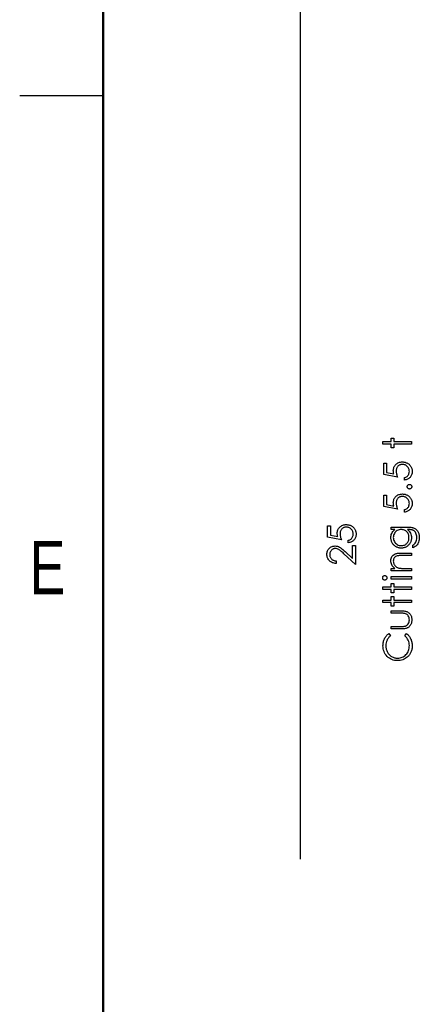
# Model space of a CAD drawing. Header units: inches. Extents: x -122 to 123, y -201 to 75.
# Tile 29 of 191: x -47.57 to -45.77, y 58 to 62.43. Entities that reach past the tile are written whole.
import ezdxf

# ---------------------------------------------------------------- set-up
doc = ezdxf.new("R2010")
doc.units = ezdxf.units.IN
doc.header["$MEASUREMENT"] = 0
doc.layers.add('STATION_LINES', color=231, linetype='Continuous')
doc.styles.add('SLDTEXTSTYLE0', font='TXT', dxfattribs={"width": 0.75})

msp = doc.modelspace()

# ---------------------------------------------------------------- linework, layer by layer
at = {"color": 7, "linetype": 'Continuous', "lineweight": 50}
msp.add_line((-47.19604, 41.33823), (-47.19604, 74.33823), dxfattribs=at)
at = {"color": 7, "linetype": 'Continuous', "lineweight": 25}
msp.add_line((-47.19604, 62.08823), (-47.57104, 62.08823), dxfattribs=at)
at = {"color": 7, "linetype": 'Continuous', "flags": 128}
for points in [[(-45.93582, 60.52109), (-45.93582, 60.53231), (-45.93582, 60.53231), (-45.89896, 60.53231), (-45.89896, 60.53231), (-45.89896, 60.54834), (-45.89896, 60.54834), (-45.88775, 60.54834), (-45.88775, 60.54834), (-45.88775, 60.53231), (-45.88775, 60.53231), (-45.80762, 60.53231), (-45.80762, 60.53231), (-45.80762, 60.52109), (-45.80762, 60.52109), (-45.88775, 60.52109), (-45.88775, 60.52109), (-45.88775, 60.50507), (-45.88775, 60.50507), (-45.89896, 60.50507), (-45.89896, 60.50507), (-45.89896, 60.52109), (-45.89896, 60.52109), (-45.93582, 60.52109)], [(-45.93259, 60.43616), (-45.9198, 60.43616), (-45.9198, 60.43616), (-45.9198, 60.39364), (-45.9198, 60.39364), (-45.88692, 60.3869), (-45.88692, 60.3869), (-45.88797, 60.39088), (-45.88875, 60.39467), (-45.8892, 60.39825), (-45.88935, 60.40163), (-45.88935, 60.40163), (-45.88917, 60.40581), (-45.88862, 60.40981), (-45.88775, 60.41362), (-45.88647, 60.41725), (-45.88487, 60.42068), (-45.88289, 60.42391), (-45.88056, 60.42697), (-45.87788, 60.42985), (-45.8749, 60.43245), (-45.87172, 60.4347), (-45.86837, 60.43663), (-45.86479, 60.43818), (-45.861, 60.43941), (-45.85702, 60.44026), (-45.85284, 60.44079), (-45.84846, 60.44096), (-45.84846, 60.44096), (-45.8454, 60.44086), (-45.8424, 60.44061), (-45.83947, 60.44016), (-45.83659, 60.43954), (-45.83381, 60.43874), (-45.83106, 60.43776), (-45.82838, 60.43658), (-45.82577, 60.43526), (-45.82327, 60.43378), (-45.82092, 60.43215), (-45.81869, 60.43042), (-45.81663, 60.42857), (-45.81473, 60.42657), (-45.81298, 60.42444), (-45.81137, 60.42221), (-45.80992, 60.41983), (-45.80862, 60.41735), (-45.80752, 60.41477), (-45.80657, 60.41212), (-45.80579, 60.40936), (-45.80519, 60.40651), (-45.80476, 60.40355), (-45.80449, 60.4005), (-45.80441, 60.39737), (-45.80441, 60.39737), (-45.80456, 60.39364), (-45.80504, 60.39006), (-45.80579, 60.38663), (-45.80687, 60.38335), (-45.80827, 60.38022), (-45.80995, 60.37724), (-45.81195, 60.37438), (-45.81425, 60.3717), (-45.81681, 60.36922), (-45.81951, 60.36702), (-45.82242, 60.36507), (-45.82552, 60.36337), (-45.82878, 60.36194), (-45.83223, 60.36079), (-45.83586, 60.35988), (-45.83967, 60.35923), (-45.83967, 60.35923), (-45.83967, 60.37045), (-45.83967, 60.37045), (-45.83611, 60.37135), (-45.83293, 60.3725), (-45.83008, 60.37393), (-45.8276, 60.37561), (-45.82537, 60.37759), (-45.82339, 60.37987), (-45.82162, 60.38245), (-45.82009, 60.38533), (-45.81884, 60.38838), (-45.81794, 60.39154), (-45.81741, 60.39474), (-45.81723, 60.39802), (-45.81723, 60.39802), (-45.81738, 60.40123), (-45.81781, 60.40431), (-45.81851, 60.40729), (-45.81949, 60.41014), (-45.82076, 60.41287), (-45.82234, 60.4155), (-45.82417, 60.418), (-45.8263, 60.42041), (-45.82863, 60.42258), (-45.83111, 60.42449), (-45.83374, 60.42609), (-45.83649, 60.42742), (-45.83939, 60.42844), (-45.84242, 60.42917), (-45.8456, 60.4296), (-45.84893, 60.42975), (-45.84893, 60.42975), (-45.85194, 60.42962), (-45.85477, 60.42925), (-45.8575, 60.42859), (-45.86005, 60.42769), (-45.86248, 60.42654), (-45.86474, 60.42514), (-45.86689, 60.42346), (-45.86887, 60.42153), (-45.87067, 60.4194), (-45.87222, 60.41708), (-45.87352, 60.4146), (-45.8746, 60.41194), (-45.87545, 60.40911), (-45.87605, 60.40611), (-45.8764, 60.40295), (-45.87653, 60.3996), (-45.87653, 60.3996), (-45.87643, 60.39669), (-45.87613, 60.39361), (-45.87563, 60.39041), (-45.87493, 60.38703), (-45.87403, 60.38352), (-45.87292, 60.37984), (-45.87162, 60.37604), (-45.87012, 60.37205), (-45.87012, 60.37205), (-45.93262, 60.38487), (-45.93262, 60.38487), (-45.93262, 60.43616)], [(-45.82682, 60.32959), (-45.82665, 60.33166), (-45.8261, 60.33359), (-45.82515, 60.33535), (-45.82382, 60.33695), (-45.82222, 60.33827), (-45.82046, 60.33925), (-45.81854, 60.3398), (-45.81643, 60.34), (-45.81643, 60.34), (-45.81438, 60.3398), (-45.81245, 60.33925), (-45.8107, 60.33827), (-45.8091, 60.33695), (-45.80774, 60.33535), (-45.80679, 60.33359), (-45.80622, 60.33166), (-45.80602, 60.32959), (-45.80602, 60.32959), (-45.80622, 60.32751), (-45.80679, 60.3256), (-45.80774, 60.32383), (-45.8091, 60.32222), (-45.8107, 60.3209), (-45.81245, 60.31995), (-45.81438, 60.31937), (-45.81643, 60.31917), (-45.81643, 60.31917), (-45.81854, 60.31937), (-45.82046, 60.31995), (-45.82222, 60.3209), (-45.82382, 60.32222), (-45.82515, 60.32383), (-45.8261, 60.3256), (-45.82665, 60.32751), (-45.82685, 60.32959)], [(-45.93259, 60.29193), (-45.9198, 60.29193), (-45.9198, 60.29193), (-45.9198, 60.24941), (-45.9198, 60.24941), (-45.88692, 60.24267), (-45.88692, 60.24267), (-45.88797, 60.24665), (-45.88875, 60.25043), (-45.8892, 60.25402), (-45.88935, 60.2574), (-45.88935, 60.2574), (-45.88917, 60.26158), (-45.88862, 60.26558), (-45.88775, 60.26939), (-45.88647, 60.27302), (-45.88487, 60.27645), (-45.88289, 60.27968), (-45.88056, 60.28274), (-45.87788, 60.28562), (-45.8749, 60.28822), (-45.87172, 60.29047), (-45.86837, 60.2924), (-45.86479, 60.29395), (-45.861, 60.29518), (-45.85702, 60.29603), (-45.85284, 60.29656), (-45.84846, 60.29673), (-45.84846, 60.29673), (-45.8454, 60.29663), (-45.8424, 60.29638), (-45.83947, 60.29593), (-45.83659, 60.29531), (-45.83381, 60.2945), (-45.83106, 60.29353), (-45.82838, 60.29235), (-45.82577, 60.29102), (-45.82327, 60.28955), (-45.82092, 60.28792), (-45.81869, 60.28619), (-45.81663, 60.28434), (-45.81473, 60.28234), (-45.81298, 60.28021), (-45.81137, 60.27798), (-45.80992, 60.2756), (-45.80862, 60.27312), (-45.80752, 60.27054), (-45.80657, 60.26789), (-45.80579, 60.26513), (-45.80519, 60.26228), (-45.80476, 60.25932), (-45.80449, 60.25627), (-45.80441, 60.25314), (-45.80441, 60.25314), (-45.80456, 60.24941), (-45.80504, 60.24583), (-45.80579, 60.2424), (-45.80687, 60.23912), (-45.80827, 60.23599), (-45.80995, 60.23301), (-45.81195, 60.23015), (-45.81425, 60.22747), (-45.81681, 60.22499), (-45.81951, 60.22279), (-45.82242, 60.22084), (-45.82552, 60.21913), (-45.82878, 60.21771), (-45.83223, 60.21656), (-45.83586, 60.21565), (-45.83967, 60.215), (-45.83967, 60.215), (-45.83967, 60.22622), (-45.83967, 60.22622), (-45.83611, 60.22712), (-45.83293, 60.22827), (-45.83008, 60.2297), (-45.8276, 60.23138), (-45.82537, 60.23336), (-45.82339, 60.23564), (-45.82162, 60.23821), (-45.82009, 60.24109), (-45.81884, 60.24415), (-45.81794, 60.2473), (-45.81741, 60.25051), (-45.81723, 60.25379), (-45.81723, 60.25379), (-45.81738, 60.25699), (-45.81781, 60.26007), (-45.81851, 60.26305), (-45.81949, 60.26591), (-45.82076, 60.26864), (-45.82234, 60.27127), (-45.82417, 60.27377), (-45.8263, 60.27618), (-45.82863, 60.27835), (-45.83111, 60.28026), (-45.83374, 60.28186), (-45.83649, 60.28319), (-45.83939, 60.28421), (-45.84242, 60.28494), (-45.8456, 60.28537), (-45.84893, 60.28552), (-45.84893, 60.28552), (-45.85194, 60.28539), (-45.85477, 60.28501), (-45.8575, 60.28436), (-45.86005, 60.28346), (-45.86248, 60.28231), (-45.86474, 60.28091), (-45.86689, 60.27923), (-45.86887, 60.2773), (-45.87067, 60.27517), (-45.87222, 60.27285), (-45.87352, 60.27037), (-45.8746, 60.26771), (-45.87545, 60.26488), (-45.87605, 60.26188), (-45.8764, 60.25872), (-45.87653, 60.25537), (-45.87653, 60.25537), (-45.87643, 60.25246), (-45.87613, 60.24938), (-45.87563, 60.24618), (-45.87493, 60.2428), (-45.87403, 60.23929), (-45.87292, 60.23561), (-45.87162, 60.2318), (-45.87012, 60.22782), (-45.87012, 60.22782), (-45.93262, 60.24064), (-45.93262, 60.24064), (-45.93262, 60.29193)], [(-46.18513, 60.15411), (-46.17231, 60.15411), (-46.17231, 60.15411), (-46.17231, 60.11159), (-46.17231, 60.11159), (-46.13943, 60.10485), (-46.13943, 60.10485), (-46.14048, 60.10883), (-46.14126, 60.11261), (-46.14171, 60.11619), (-46.14186, 60.11957), (-46.14186, 60.11957), (-46.14169, 60.12376), (-46.14113, 60.12776), (-46.14026, 60.13157), (-46.13898, 60.1352), (-46.13738, 60.13863), (-46.1354, 60.14186), (-46.13307, 60.14492), (-46.13039, 60.1478), (-46.12741, 60.1504), (-46.12423, 60.15265), (-46.12088, 60.15458), (-46.1173, 60.15613), (-46.11352, 60.15736), (-46.10953, 60.15821), (-46.10535, 60.15874), (-46.10097, 60.15891), (-46.10097, 60.15891), (-46.09792, 60.15881), (-46.09491, 60.15856), (-46.09198, 60.15811), (-46.0891, 60.15749), (-46.08632, 60.15668), (-46.08357, 60.15571), (-46.08089, 60.15453), (-46.07828, 60.1532), (-46.07578, 60.15173), (-46.07343, 60.1501), (-46.0712, 60.14837), (-46.06914, 60.14652), (-46.06724, 60.14451), (-46.06549, 60.14239), (-46.06389, 60.14016), (-46.06243, 60.13778), (-46.06113, 60.1353), (-46.06003, 60.13272), (-46.05908, 60.13007), (-46.0583, 60.12731), (-46.0577, 60.12446), (-46.05728, 60.1215), (-46.057, 60.11845), (-46.05692, 60.11532), (-46.05692, 60.11532), (-46.05707, 60.11159), (-46.05755, 60.10801), (-46.0583, 60.10458), (-46.05938, 60.1013), (-46.06078, 60.09817), (-46.06246, 60.09519), (-46.06446, 60.09233), (-46.06677, 60.08965), (-46.06932, 60.08717), (-46.07202, 60.08497), (-46.07493, 60.08302), (-46.07803, 60.08131), (-46.08129, 60.07989), (-46.08474, 60.07873), (-46.08838, 60.07783), (-46.09218, 60.07718), (-46.09218, 60.07718), (-46.09218, 60.0884), (-46.09218, 60.0884), (-46.08863, 60.0893), (-46.08545, 60.09045), (-46.08259, 60.09188), (-46.08011, 60.09356), (-46.07788, 60.09554), (-46.07591, 60.09782), (-46.07413, 60.10039), (-46.0726, 60.10327), (-46.07135, 60.10633), (-46.07045, 60.10948), (-46.06992, 60.11269), (-46.06975, 60.11597), (-46.06975, 60.11597), (-46.0699, 60.11917), (-46.07032, 60.12225), (-46.07102, 60.12523), (-46.072, 60.12809), (-46.07328, 60.13082), (-46.07485, 60.13345), (-46.07668, 60.13595), (-46.07881, 60.13836), (-46.08114, 60.14053), (-46.08362, 60.14244), (-46.08625, 60.14404), (-46.089, 60.14537), (-46.09191, 60.14639), (-46.09494, 60.14712), (-46.09812, 60.14754), (-46.10145, 60.14769), (-46.10145, 60.14769), (-46.10445, 60.14757), (-46.10728, 60.14719), (-46.11001, 60.14654), (-46.11256, 60.14564), (-46.11499, 60.14449), (-46.11725, 60.14309), (-46.1194, 60.14141), (-46.12138, 60.13948), (-46.12318, 60.13735), (-46.12473, 60.13502), (-46.12604, 60.13255), (-46.12711, 60.12989), (-46.12796, 60.12706), (-46.12856, 60.12406), (-46.12891, 60.1209), (-46.12904, 60.11755), (-46.12904, 60.11755), (-46.12894, 60.11464), (-46.12864, 60.11156), (-46.12814, 60.10836), (-46.12744, 60.10498), (-46.12654, 60.10147), (-46.12543, 60.09779), (-46.12413, 60.09398), (-46.12263, 60.09), (-46.12263, 60.09), (-46.18513, 60.10282), (-46.18513, 60.10282), (-46.18513, 60.15411)], [(-45.89895, 60.13648), (-45.89896, 60.14769), (-45.89896, 60.14769), (-45.82647, 60.14769), (-45.82647, 60.14769), (-45.82184, 60.14764), (-45.81753, 60.14749), (-45.81355, 60.14722), (-45.8099, 60.14687), (-45.80654, 60.14639), (-45.80354, 60.14582), (-45.80083, 60.14514), (-45.79845, 60.14436), (-45.79845, 60.14436), (-45.7954, 60.14311), (-45.79254, 60.14166), (-45.78987, 60.14001), (-45.78736, 60.13813), (-45.78503, 60.13603), (-45.78288, 60.13375), (-45.78093, 60.13124), (-45.77915, 60.12851), (-45.77755, 60.12563), (-45.77617, 60.1226), (-45.77502, 60.11942), (-45.77407, 60.11609), (-45.77331, 60.11264), (-45.77279, 60.10903), (-45.77246, 60.10528), (-45.77236, 60.1014), (-45.77236, 60.1014), (-45.77256, 60.09574), (-45.77319, 60.09038), (-45.77424, 60.0853), (-45.77572, 60.08051), (-45.77755, 60.07611), (-45.77965, 60.07212), (-45.78203, 60.06859), (-45.78471, 60.06546), (-45.78786, 60.06261), (-45.79164, 60.05988), (-45.7961, 60.05725), (-45.80121, 60.05475), (-45.80121, 60.05475), (-45.80121, 60.06596), (-45.80121, 60.06596), (-45.797, 60.06879), (-45.7934, 60.07202), (-45.79037, 60.07563), (-45.78791, 60.07961), (-45.78601, 60.08404), (-45.78466, 60.08898), (-45.78386, 60.09438), (-45.78358, 60.10032), (-45.78358, 60.10032), (-45.78386, 60.10618), (-45.78466, 60.11156), (-45.78601, 60.11647), (-45.78791, 60.1209), (-45.79022, 60.12481), (-45.79277, 60.12811), (-45.79562, 60.13079), (-45.79875, 60.1329), (-45.80053, 60.13375), (-45.80256, 60.13447), (-45.80486, 60.13507), (-45.80742, 60.13558), (-45.81027, 60.13598), (-45.81338, 60.13625), (-45.81676, 60.13643), (-45.82039, 60.13648), (-45.82039, 60.13648), (-45.82512, 60.13648), (-45.82512, 60.13648), (-45.82114, 60.13297), (-45.81763, 60.12912), (-45.81466, 60.12488), (-45.81215, 60.12028), (-45.81017, 60.11542), (-45.80875, 60.11041), (-45.80789, 60.10528), (-45.80762, 60.09997), (-45.80762, 60.09997), (-45.80772, 60.09684), (-45.80799, 60.09376), (-45.8085, 60.09073), (-45.80917, 60.08775), (-45.81005, 60.08482), (-45.8111, 60.08194), (-45.81238, 60.07909), (-45.81383, 60.07631), (-45.81546, 60.07363), (-45.81721, 60.0711), (-45.81909, 60.06872), (-45.82112, 60.06649), (-45.82327, 60.06444), (-45.82555, 60.06253), (-45.82798, 60.06078), (-45.83053, 60.05918), (-45.83318, 60.05778), (-45.83591, 60.05655), (-45.83869, 60.0555), (-45.84155, 60.05465), (-45.84445, 60.054), (-45.84743, 60.05352), (-45.85049, 60.05324), (-45.85359, 60.05314), (-45.85359, 60.05314), (-45.8567, 60.05324), (-45.85978, 60.05354), (-45.86278, 60.05402), (-45.86574, 60.05472), (-45.86864, 60.0556), (-45.8715, 60.05667), (-45.87428, 60.05795), (-45.87703, 60.05943), (-45.87968, 60.06108), (-45.88219, 60.06288), (-45.88454, 60.06484), (-45.88677, 60.06694), (-45.88885, 60.06919), (-45.89078, 60.0716), (-45.89258, 60.07415), (-45.89423, 60.07686), (-45.89571, 60.07966), (-45.89701, 60.08249), (-45.89809, 60.08537), (-45.89899, 60.08827), (-45.89967, 60.09123), (-45.90017, 60.09423), (-45.90047, 60.09726), (-45.90057, 60.10032), (-45.90057, 60.10032), (-45.90032, 60.10535), (-45.89959, 60.11021), (-45.89839, 60.11489), (-45.89669, 60.1194), (-45.89438, 60.12378), (-45.89133, 60.12811), (-45.88752, 60.13232), (-45.88299, 60.13648), (-45.88299, 60.13648), (-45.89896, 60.13648)], [(-45.88934, 60.10122), (-45.88905, 60.09631), (-45.88815, 60.09158), (-45.88667, 60.08705), (-45.88459, 60.08267), (-45.88196, 60.07861), (-45.87888, 60.07503), (-45.87535, 60.0719), (-45.87137, 60.06922), (-45.86706, 60.06709), (-45.86258, 60.06559), (-45.85795, 60.06466), (-45.85314, 60.06436), (-45.85314, 60.06436), (-45.84951, 60.06451), (-45.84603, 60.06499), (-45.8427, 60.06579), (-45.83954, 60.06689), (-45.83657, 60.06829), (-45.83374, 60.07002), (-45.83106, 60.07207), (-45.82855, 60.07443), (-45.82627, 60.07703), (-45.8243, 60.07984), (-45.82264, 60.08284), (-45.82127, 60.086), (-45.82021, 60.08935), (-45.81944, 60.09291), (-45.81899, 60.09664), (-45.81884, 60.10054), (-45.81884, 60.10054), (-45.81899, 60.1045), (-45.81944, 60.10826), (-45.82019, 60.11181), (-45.82124, 60.11517), (-45.82259, 60.11832), (-45.82427, 60.12128), (-45.82622, 60.12406), (-45.82848, 60.12661), (-45.83098, 60.12891), (-45.83369, 60.13092), (-45.83657, 60.13262), (-45.83962, 60.13402), (-45.84288, 60.1351), (-45.84633, 60.13585), (-45.84996, 60.13633), (-45.85379, 60.13648), (-45.85379, 60.13648), (-45.85878, 60.1362), (-45.86346, 60.13535), (-45.86789, 60.13392), (-45.87205, 60.13194), (-45.87585, 60.12944), (-45.87921, 60.12646), (-45.88219, 60.12303), (-45.88472, 60.1191), (-45.88675, 60.11487), (-45.8882, 60.11049), (-45.88905, 60.10593), (-45.88935, 60.10122)], [(-46.14664, 59.99545), (-46.14667, 59.98423), (-46.14667, 59.98423), (-46.15113, 59.98453), (-46.15538, 59.98518), (-46.15941, 59.98616), (-46.16327, 59.98751), (-46.1669, 59.98919), (-46.17036, 59.99122), (-46.17359, 59.9936), (-46.17662, 59.99633), (-46.17937, 59.99931), (-46.18175, 60.00249), (-46.18375, 60.00582), (-46.18541, 60.0093), (-46.18668, 60.01298), (-46.18761, 60.01681), (-46.18816, 60.02082), (-46.18834, 60.025), (-46.18834, 60.025), (-46.18816, 60.02911), (-46.18763, 60.03304), (-46.18678, 60.03674), (-46.18556, 60.04027), (-46.184, 60.04358), (-46.1821, 60.04668), (-46.17987, 60.04961), (-46.17727, 60.05232), (-46.17444, 60.05477), (-46.17148, 60.05687), (-46.1684, 60.05868), (-46.1652, 60.06015), (-46.16189, 60.06128), (-46.15844, 60.06211), (-46.15488, 60.06258), (-46.15118, 60.06276), (-46.15118, 60.06276), (-46.14597, 60.06243), (-46.14093, 60.06146), (-46.13608, 60.05985), (-46.13137, 60.05758), (-46.12897, 60.05612), (-46.12634, 60.05437), (-46.12351, 60.05232), (-46.12048, 60.04996), (-46.11725, 60.04728), (-46.11382, 60.04433), (-46.11018, 60.04105), (-46.10633, 60.03747), (-46.10633, 60.03747), (-46.07295, 60.00619), (-46.07295, 60.00619), (-46.07295, 60.06436), (-46.07295, 60.06436), (-46.06013, 60.06436), (-46.06013, 60.06436), (-46.06013, 59.97943), (-46.06013, 59.97943), (-46.11186, 60.0279), (-46.11186, 60.0279), (-46.11557, 60.03143), (-46.11902, 60.03464), (-46.12223, 60.03752), (-46.12518, 60.04007), (-46.12791, 60.0423), (-46.13037, 60.04423), (-46.1326, 60.04581), (-46.13457, 60.04708), (-46.13833, 60.04904), (-46.14219, 60.05044), (-46.14612, 60.05127), (-46.15017, 60.05154), (-46.15017, 60.05154), (-46.15273, 60.05142), (-46.15518, 60.05104), (-46.15754, 60.05044), (-46.15981, 60.04959), (-46.16202, 60.04846), (-46.1641, 60.04711), (-46.1661, 60.04553), (-46.16803, 60.04368), (-46.16978, 60.04165), (-46.17131, 60.03952), (-46.17258, 60.03729), (-46.17364, 60.03494), (-46.17446, 60.03246), (-46.17504, 60.02991), (-46.17539, 60.02723), (-46.17551, 60.02442), (-46.17551, 60.02442), (-46.17539, 60.02149), (-46.17504, 60.01869), (-46.17446, 60.01601), (-46.17361, 60.01346), (-46.17256, 60.01103), (-46.17126, 60.00872), (-46.16973, 60.00654), (-46.16795, 60.00449), (-46.16595, 60.00261), (-46.16377, 60.00096), (-46.16139, 59.99951), (-46.15884, 59.99826), (-46.15608, 59.99723), (-46.15313, 59.99643), (-46.15, 59.99583), (-46.14667, 59.99545)], [(-45.89895, 59.95058), (-45.89896, 59.9618), (-45.89896, 59.9618), (-45.88249, 59.9618), (-45.88249, 59.9618), (-45.8869, 59.96548), (-45.89065, 59.96933), (-45.89378, 59.97339), (-45.89626, 59.97765), (-45.89814, 59.98208), (-45.89949, 59.98671), (-45.90029, 59.99155), (-45.90057, 59.99655), (-45.90057, 59.99655), (-45.90024, 60.00161), (-45.89927, 60.00637), (-45.89766, 60.01083), (-45.89541, 60.01498), (-45.8926, 60.01874), (-45.88935, 60.02199), (-45.88567, 60.0247), (-45.88151, 60.02688), (-45.87916, 60.02778), (-45.87653, 60.02855), (-45.87357, 60.02921), (-45.87032, 60.02976), (-45.86676, 60.03016), (-45.86291, 60.03046), (-45.85873, 60.03066), (-45.85427, 60.03071), (-45.85427, 60.03071), (-45.80762, 60.03071), (-45.80762, 60.03071), (-45.80762, 60.01949), (-45.80762, 60.01949), (-45.85059, 60.01949), (-45.85059, 60.01949), (-45.85432, 60.01946), (-45.85772, 60.01941), (-45.8608, 60.01931), (-45.86356, 60.01916), (-45.86601, 60.01896), (-45.86812, 60.01874), (-45.86992, 60.01846), (-45.87137, 60.01816), (-45.87137, 60.01816), (-45.87558, 60.01689), (-45.87921, 60.01511), (-45.88231, 60.01285), (-45.88484, 60.01012), (-45.88682, 60.00692), (-45.88822, 60.00326), (-45.88907, 59.99916), (-45.88935, 59.9946), (-45.88935, 59.9946), (-45.88925, 59.9919), (-45.88892, 59.98927), (-45.88837, 59.98669), (-45.8876, 59.98421), (-45.88662, 59.98178), (-45.88544, 59.97943), (-45.88402, 59.97715), (-45.88239, 59.97494), (-45.88059, 59.97287), (-45.87871, 59.97099), (-45.8767, 59.96928), (-45.8746, 59.96776), (-45.8724, 59.96643), (-45.87009, 59.96528), (-45.86766, 59.9643), (-45.86516, 59.96353), (-45.86516, 59.96353), (-45.86331, 59.96312), (-45.8611, 59.96277), (-45.85858, 59.96247), (-45.85567, 59.96222), (-45.85244, 59.96205), (-45.84886, 59.9619), (-45.84493, 59.96182), (-45.84065, 59.9618), (-45.84065, 59.9618), (-45.80762, 59.9618), (-45.80762, 59.9618), (-45.80762, 59.95058), (-45.80762, 59.95058), (-45.89896, 59.95058)], [(-45.9374, 59.91928), (-45.93725, 59.92136), (-45.93673, 59.92329), (-45.93582, 59.92506), (-45.9346, 59.92667), (-45.93312, 59.92802), (-45.93147, 59.92897), (-45.92969, 59.92955), (-45.92776, 59.92975), (-45.92776, 59.92975), (-45.92588, 59.92955), (-45.92413, 59.92897), (-45.9225, 59.92802), (-45.92103, 59.92667), (-45.9198, 59.92506), (-45.9189, 59.92329), (-45.91837, 59.92136), (-45.9182, 59.91928), (-45.9182, 59.91928), (-45.91837, 59.91723), (-45.9189, 59.91535), (-45.9198, 59.91357), (-45.92103, 59.91197), (-45.9225, 59.91064), (-45.92413, 59.90969), (-45.92588, 59.90911), (-45.92776, 59.90891), (-45.92776, 59.90891), (-45.92969, 59.90911), (-45.93147, 59.90969), (-45.93312, 59.91064), (-45.9346, 59.91197), (-45.93582, 59.91357), (-45.93673, 59.91535), (-45.93725, 59.91723), (-45.93743, 59.91928)], [(-45.89895, 59.91372), (-45.89896, 59.92494), (-45.89896, 59.92494), (-45.80762, 59.92494), (-45.80762, 59.92494), (-45.80762, 59.91372), (-45.80762, 59.91372), (-45.89896, 59.91372)], [(-45.93582, 59.86725), (-45.93582, 59.87846), (-45.93582, 59.87846), (-45.89896, 59.87846), (-45.89896, 59.87846), (-45.89896, 59.89449), (-45.89896, 59.89449), (-45.88775, 59.89449), (-45.88775, 59.89449), (-45.88775, 59.87846), (-45.88775, 59.87846), (-45.80762, 59.87846), (-45.80762, 59.87846), (-45.80762, 59.86725), (-45.80762, 59.86725), (-45.88775, 59.86725), (-45.88775, 59.86725), (-45.88775, 59.85122), (-45.88775, 59.85122), (-45.89896, 59.85122), (-45.89896, 59.85122), (-45.89896, 59.86725), (-45.89896, 59.86725), (-45.93582, 59.86725)], [(-45.93582, 59.80795), (-45.93582, 59.81917), (-45.93582, 59.81917), (-45.89896, 59.81917), (-45.89896, 59.81917), (-45.89896, 59.83519), (-45.89896, 59.83519), (-45.88775, 59.83519), (-45.88775, 59.83519), (-45.88775, 59.81917), (-45.88775, 59.81917), (-45.80762, 59.81917), (-45.80762, 59.81917), (-45.80762, 59.80795), (-45.80762, 59.80795), (-45.88775, 59.80795), (-45.88775, 59.80795), (-45.88775, 59.79193), (-45.88775, 59.79193), (-45.89896, 59.79193), (-45.89896, 59.79193), (-45.89896, 59.80795), (-45.89896, 59.80795), (-45.93582, 59.80795)], [(-45.89895, 59.68936), (-45.89896, 59.70058), (-45.89896, 59.70058), (-45.8566, 59.70058), (-45.8566, 59.70058), (-45.85287, 59.7006), (-45.84946, 59.70068), (-45.84633, 59.70083), (-45.8435, 59.70103), (-45.841, 59.70128), (-45.83877, 59.70158), (-45.83687, 59.70193), (-45.83524, 59.70236), (-45.83524, 59.70236), (-45.83321, 59.70311), (-45.83128, 59.70399), (-45.82948, 59.70504), (-45.82778, 59.70621), (-45.82617, 59.70757), (-45.8247, 59.70907), (-45.82332, 59.7107), (-45.82207, 59.7125), (-45.81996, 59.71643), (-45.81844, 59.72074), (-45.81753, 59.72539), (-45.81723, 59.7304), (-45.81723, 59.7304), (-45.81753, 59.73541), (-45.81841, 59.74002), (-45.81989, 59.74422), (-45.82194, 59.74803), (-45.82447, 59.75136), (-45.8274, 59.75414), (-45.83068, 59.75637), (-45.83434, 59.75802), (-45.83434, 59.75802), (-45.83584, 59.75845), (-45.83769, 59.75882), (-45.83992, 59.75915), (-45.84252, 59.75942), (-45.8455, 59.75962), (-45.84883, 59.75975), (-45.85254, 59.75985), (-45.8566, 59.75987), (-45.8566, 59.75987), (-45.89896, 59.75987), (-45.89896, 59.75987), (-45.89896, 59.77109), (-45.89896, 59.77109), (-45.85449, 59.77109), (-45.85449, 59.77109), (-45.84996, 59.77102), (-45.8457, 59.77082), (-45.84172, 59.77047), (-45.83804, 59.76997), (-45.83466, 59.76934), (-45.83158, 59.76856), (-45.82878, 59.76764), (-45.82625, 59.76659), (-45.82394, 59.76538), (-45.82177, 59.76406), (-45.81971, 59.76255), (-45.81779, 59.76095), (-45.81601, 59.75917), (-45.81433, 59.75727), (-45.8128, 59.75522), (-45.8114, 59.75301), (-45.81015, 59.75068), (-45.80905, 59.74821), (-45.80812, 59.74558), (-45.80737, 59.74282), (-45.80677, 59.73989), (-45.80634, 59.73684), (-45.80609, 59.73366), (-45.80602, 59.7303), (-45.80602, 59.7303), (-45.80609, 59.72697), (-45.80634, 59.72377), (-45.80677, 59.72071), (-45.80737, 59.71778), (-45.80812, 59.715), (-45.80905, 59.71237), (-45.81015, 59.70987), (-45.8114, 59.70752), (-45.8128, 59.70531), (-45.81435, 59.70323), (-45.81601, 59.70131), (-45.81781, 59.69953), (-45.81976, 59.6979), (-45.82184, 59.69642), (-45.82405, 59.69507), (-45.82637, 59.69387), (-45.82893, 59.69282), (-45.83178, 59.69189), (-45.83496, 59.69111), (-45.83842, 59.69049), (-45.8422, 59.68999), (-45.84626, 59.68964), (-45.85064, 59.68944), (-45.85532, 59.68936), (-45.85532, 59.68936), (-45.89896, 59.68936)], [(-45.90965, 59.66853), (-45.90217, 59.65871), (-45.90217, 59.65871), (-45.90465, 59.65658), (-45.90698, 59.65436), (-45.90916, 59.65203), (-45.91118, 59.6496), (-45.91304, 59.64704), (-45.91477, 59.64441), (-45.91632, 59.64166), (-45.91772, 59.63881), (-45.92002, 59.63285), (-45.92168, 59.62661), (-45.92268, 59.6201), (-45.923, 59.61329), (-45.923, 59.61329), (-45.9229, 59.60953), (-45.92255, 59.60583), (-45.922, 59.6022), (-45.92123, 59.59867), (-45.92022, 59.59516), (-45.91902, 59.59176), (-45.91757, 59.58843), (-45.91592, 59.58514), (-45.91406, 59.58199), (-45.91206, 59.57904), (-45.90991, 59.57626), (-45.9076, 59.57365), (-45.90515, 59.57122), (-45.90255, 59.56899), (-45.89979, 59.56694), (-45.89689, 59.56506), (-45.89386, 59.56339), (-45.89073, 59.56196), (-45.8875, 59.56073), (-45.88417, 59.55973), (-45.88076, 59.55895), (-45.87728, 59.5584), (-45.87367, 59.55805), (-45.86999, 59.55795), (-45.86999, 59.55795), (-45.86446, 59.5582), (-45.85918, 59.55895), (-45.85412, 59.56018), (-45.84929, 59.56193), (-45.8447, 59.56416), (-45.84035, 59.56692), (-45.83621, 59.57015), (-45.83233, 59.57388), (-45.8288, 59.57798), (-45.82572, 59.58237), (-45.82314, 59.587), (-45.82102, 59.59188), (-45.81936, 59.59704), (-45.81819, 59.60245), (-45.81746, 59.60813), (-45.81723, 59.61407), (-45.81723, 59.61407), (-45.81756, 59.6206), (-45.81854, 59.62686), (-45.82016, 59.63285), (-45.82244, 59.63858), (-45.82537, 59.64401), (-45.82895, 59.6492), (-45.83318, 59.65408), (-45.83807, 59.65871), (-45.83807, 59.65871), (-45.83063, 59.66853), (-45.83063, 59.66853), (-45.8276, 59.66612), (-45.82472, 59.66357), (-45.82204, 59.66089), (-45.81954, 59.65806), (-45.81721, 59.65508), (-45.81506, 59.65195), (-45.81308, 59.64867), (-45.81127, 59.64527), (-45.80967, 59.64174), (-45.80827, 59.6381), (-45.80709, 59.63437), (-45.80612, 59.63052), (-45.80539, 59.62659), (-45.80484, 59.62253), (-45.80451, 59.6184), (-45.80441, 59.61414), (-45.80441, 59.61414), (-45.80449, 59.61011), (-45.80476, 59.60618), (-45.80519, 59.60237), (-45.80579, 59.59867), (-45.80654, 59.59506), (-45.80749, 59.59158), (-45.8086, 59.5882), (-45.80987, 59.58492), (-45.81132, 59.58174), (-45.81295, 59.57868), (-45.81476, 59.57573), (-45.81671, 59.57288), (-45.81884, 59.57015), (-45.82114, 59.56752), (-45.82362, 59.56499), (-45.82627, 59.56258), (-45.82627, 59.56258), (-45.83101, 59.55888), (-45.83599, 59.55565), (-45.8412, 59.55292), (-45.84663, 59.55069), (-45.85234, 59.54896), (-45.85827, 59.54774), (-45.86443, 59.54698), (-45.87084, 59.54673), (-45.87084, 59.54673), (-45.87758, 59.54703), (-45.88404, 59.54794), (-45.89023, 59.54944), (-45.89614, 59.55154), (-45.90177, 59.55422), (-45.90715, 59.55753), (-45.91224, 59.56141), (-45.91707, 59.56591), (-45.92148, 59.57087), (-45.92528, 59.57611), (-45.92849, 59.58166), (-45.93114, 59.58752), (-45.93319, 59.59368), (-45.93465, 59.60014), (-45.93552, 59.60693), (-45.93582, 59.61399), (-45.93582, 59.61399), (-45.93572, 59.6183), (-45.9354, 59.6225), (-45.93485, 59.62659), (-45.9341, 59.63057), (-45.93314, 59.63445), (-45.93197, 59.63823), (-45.93057, 59.64191), (-45.92896, 59.64547), (-45.92716, 59.6489), (-45.92518, 59.65218), (-45.92303, 59.65531), (-45.9207, 59.65826), (-45.9182, 59.66107), (-45.91554, 59.66372), (-45.91269, 59.6662), (-45.90968, 59.66853)]]:
    msp.add_lwpolyline(points, dxfattribs=at)
at = {"layer": 'STATION_LINES'}
msp.add_line((-46.30783, 58.65316), (-46.30783, 64.17173), dxfattribs=at)

# ---------------------------------------------------------------- texts
at = {"color": 7, "linetype": 'Continuous', "lineweight": 0, "insert": (-47.44562, 60.08581), "char_height": 0.24, "attachment_point": 2, "style": 'SLDTEXTSTYLE0'}
msp.add_mtext('E', dxfattribs=at)

doc.saveas('drawing.dxf')
